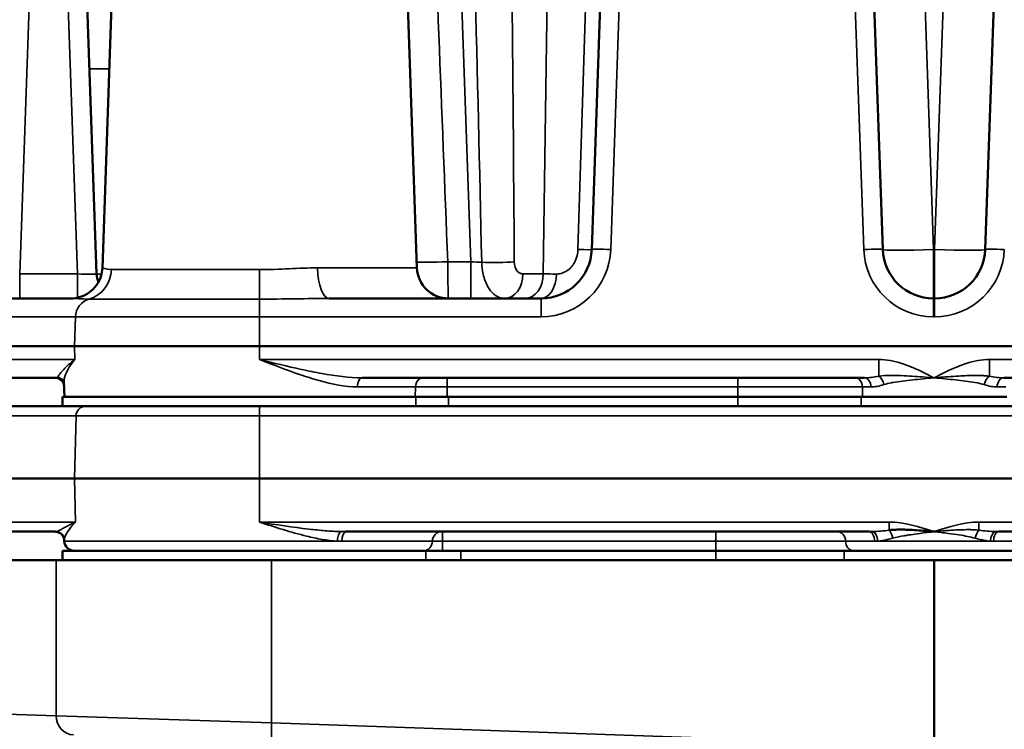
# Model space of a CAD drawing. Header units: inches. Extents: x 1 to 237, y 4 to 150.
# Tile 31 of 209: x 27.11 to 30.21, y 125.81 to 128.05. Entities that reach past the tile are written whole.
import ezdxf

# ---------------------------------------------------------------- set-up
doc = ezdxf.new("R2010")
doc.units = ezdxf.units.IN
doc.header["$LTSCALE"] = 7
doc.header["$MEASUREMENT"] = 0
for name, color, linetype, lineweight in [('Dimension (ANSI)', 7, 'Continuous', 25), ('Visible (ANSI)', 7, 'Continuous', 50), ('Visible Narrow (ANSI)', 7, 'Continuous', 35)]:
    doc.layers.add(name, color=color, linetype=linetype, lineweight=lineweight)
doc.styles.add('Dimension Text', font='tahoma.ttf')
doc.dimstyles.new('Dual Dimension', dxfattribs={"dimscale": 7, "dimtxt": 0.12, "dimasz": 0.098425, "dimexe": 0.125, "dimexo": 0.0625, "dimgap": 0.031496, "dimtad": 0, "dimtih": 1, "dimtoh": 1, "dimrnd": 1e-08, "dimzin": 4, "dimdsep": 46, "dimtxsty": 'Dimension Text', "dimcen": 0.09, "dimdle": 0.393701, "dimclrd": 256, "dimclre": 256, "dimclrt": 256, "dimadec": 0, "dimazin": 1, "dimtfac": 1, "dimtofl": 0, "dimtmove": 0, "dimatfit": 3, "dimfxl": 1, "dimtolj": 1, "dimtzin": 4, "dimlwd": -1, "dimlwe": -1, "dimarcsym": 0})

# ---------------------------------------------------------------- blocks, each defined once
blk = doc.blocks.new('*D10')
at = {"layer": 'Defpoints', "color": 0, "transparency": 16777216}
for p in [(19.813, 137.6545), (19.813, 124.9773), (98.3148, 114.6545)]:
    blk.add_point(p, dxfattribs=at)
at = {"layer": 'Dimension (ANSI)', "transparency": 16777216}
for p, q in [((19.813, 125.4148), (19.813, 138.5295)), ((98.3148, 115.092), (98.3148, 138.5295)), ((20.502, 137.6545), (54.8733, 137.6545)), ((97.6258, 137.6545), (63.2545, 137.6545))]:
    blk.add_line(p, q, dxfattribs=at)
for points in [[(20.502, 137.7693), (20.502, 137.5396), (19.813, 137.6545)], [(97.6258, 137.7693), (97.6258, 137.5396), (98.3148, 137.6545)]]:
    blk.add_solid(points, dxfattribs=at)
at = {"layer": 'Dimension (ANSI)', "transparency": 16777216, "insert": (59.0639, 137.6545), "char_height": 0.84, "attachment_point": 5, "style": 'Dimension Text'}
blk.add_mtext('\\A1;{\\H3.0x;(}\\S78.50^ 1993.9 mm;{\\H3.0x;)}', dxfattribs=at)
blk = doc.blocks.new('*D11')
at = {"layer": 'Defpoints', "color": 0, "transparency": 16777216}
for p in [(9.8018, 132.104), (32.4002, 132.104), (37.2552, 77.8445)]:
    blk.add_point(p, dxfattribs=at)
at = {"layer": 'Dimension (ANSI)', "transparency": 16777216}
for p, q in [((31.9627, 132.104), (8.9268, 132.104)), ((9.8018, 131.415), (9.8018, 106.86)), ((9.8018, 78.5334), (9.8018, 103.0884)), ((36.8177, 77.8445), (8.9268, 77.8445))]:
    blk.add_line(p, q, dxfattribs=at)
for points in [[(9.6869, 131.415), (9.9166, 131.415), (9.8018, 132.104)], [(9.6869, 78.5334), (9.9166, 78.5334), (9.8018, 77.8445)]]:
    blk.add_solid(points, dxfattribs=at)
at = {"layer": 'Dimension (ANSI)', "transparency": 16777216, "insert": (9.8018, 104.9742), "char_height": 0.84, "attachment_point": 5, "style": 'Dimension Text'}
blk.add_mtext('\\A1;{\\H3.0x;(}\\S54.26^ 1378.2 mm;{\\H3.0x;)}', dxfattribs=at)

msp = doc.modelspace()

# ---------------------------------------------------------------- linework, layer by layer
at = {"layer": 'Visible (ANSI)'}
for p, q in [((28.9833, 129.3764), (28.9117, 127.3234)), ((29.8287, 127.3234), (29.757, 129.3764)), ((30.2233, 129.3764), (30.1517, 127.3234)), ((27.3514, 127.2462), (27.2945, 128.8764)), ((27.4232, 128.8011), (27.3695, 127.2654)), ((28.3072, 128.8011), (28.3608, 127.2655)), ((27.6667, 127.26), (27.6667, 127.26)), ((27.74, 127.26), (27.74, 127.26)), ((27.2697, 127.169), (27.0642, 127.169)), ((27.3332, 127.169), (27.3332, 127.169)), ((28.7517, 127.169), (28.0843, 127.169)), ((29.9917, 127.169), (29.9886, 127.169)), ((26.756, 127.019), (27.2817, 127.019)), ((27.8643, 127.019), (27.2817, 127.019)), ((27.8643, 127.019), (32.1161, 127.019)), ((26.7798, 126.919), (27.2288, 126.919)), ((27.2499, 126.859), (27.2483, 126.9038)), ((28.1878, 126.919), (29.7708, 126.919)), ((29.8217, 126.919), (29.8217, 126.919)), ((30.2096, 126.919), (31.7926, 126.919)), ((27.2443, 126.859), (28.3572, 126.859)), ((27.2443, 126.859), (27.2443, 126.829)), ((28.4605, 126.859), (28.3572, 126.859)), ((29.3721, 126.859), (28.4605, 126.859)), ((29.7608, 126.859), (29.3721, 126.859)), ((29.7608, 126.859), (30.2195, 126.859)), ((27.2443, 126.829), (26.7594, 126.829)), ((27.2443, 126.829), (28.073, 126.829)), ((29.8487, 126.829), (28.073, 126.829)), ((29.8487, 126.829), (30.1317, 126.829)), ((31.9074, 126.829), (30.1317, 126.829)), ((27.2817, 126.6015), (26.7254, 126.6015)), ((27.2817, 126.6015), (27.8643, 126.6015)), ((32.1161, 126.6015), (27.8643, 126.6015)), ((26.7579, 126.434), (27.2209, 126.434)), ((27.2244, 126.434), (27.2244, 126.434)), ((27.2495, 126.4041), (27.2494, 126.4076)), ((28.137, 126.434), (29.7859, 126.434)), ((29.7976, 126.434), (29.7976, 126.434)), ((30.1828, 126.434), (30.1828, 126.434)), ((30.1945, 126.434), (31.8434, 126.434)), ((28.3888, 126.374), (27.2443, 126.374)), ((27.2443, 126.374), (27.2443, 126.344)), ((28.4988, 126.374), (28.3888, 126.374)), ((28.4988, 126.374), (29.3028, 126.374)), ((29.7072, 126.374), (29.3028, 126.374)), ((30.2732, 126.374), (29.7072, 126.374)), ((27.2242, 126.344), (26.8416, 126.344)), ((27.2242, 126.344), (27.9028, 126.344)), ((29.9902, 126.344), (27.9028, 126.344)), ((32.0776, 126.344), (29.9902, 126.344)), ((29.9902, 118.2945), (29.9902, 126.344))]:
    msp.add_line(p, q, dxfattribs=at)
for centre, radius, start, end in [((28.7517, 127.329), 0.16, 270, 358), ((29.9886, 127.329), 0.16, 182, 270), ((29.9917, 127.329), 0.16, 270, 358), ((27.4314, 127.249), 0.08, 182, 201.2044), ((28.4608, 127.269), 0.1, 182, 270), ((28.7011, 127.259), 0.09, 245.1144, 245.2115), ((27.2197, 126.889), 0.03, 15.8386, 90), ((27.2194, 126.403), 0.031, 22.3481, 90), ((27.2805, 126.405), 0.031, 181.5, 270)]:
    msp.add_arc(centre, radius, start, end, dxfattribs=at)
for points, knots in [([(27.2697, 127.169), (27.2798, 127.169), (27.2901, 127.1706), (27.3098, 127.177), (27.3194, 127.1818), (27.3368, 127.1942), (27.3449, 127.2022), (27.3571, 127.2195), (27.3617, 127.2288), (27.3676, 127.2472), (27.3692, 127.2564), (27.3695, 127.2654)], [0, 0, 0, 0, 0.077864, 0.077864, 0.1580789, 0.1580789, 0.2416352, 0.2416352, 0.3195633, 0.3195633, 0.3889075, 0.3889075, 0.3889075, 0.3889075]), ([(27.2483, 126.9043), (27.2483, 126.9048), (27.2481, 126.9058), (27.2466, 126.9089), (27.245, 126.9116), (27.2383, 126.9171), (27.2324, 126.919), (27.2288, 126.919)], [0.0463581, 0.0463581, 0.0463581, 0.0463581, 0.1085836, 0.1085836, 0.1907914, 0.1907914, 0.2983135, 0.2983135, 0.2983135, 0.2983135]), ([(29.9902, 126.434), (29.9901, 126.434), (29.99, 126.434), (29.9898, 126.434), (29.9898, 126.434), (29.9897, 126.434), (29.9896, 126.434), (29.9889, 126.4341), (29.9884, 126.4341), (29.9873, 126.4342), (29.9867, 126.4343), (29.985, 126.4344), (29.9839, 126.4345), (29.9805, 126.4348), (29.9782, 126.435), (29.9714, 126.4356), (29.9669, 126.436), (29.9532, 126.4371), (29.9441, 126.4379), (29.9265, 126.439), (29.9181, 126.4395), (29.9088, 126.4399), (29.908, 126.4399), (29.9007, 126.4402), (29.8942, 126.4404), (29.8818, 126.4404), (29.8759, 126.4404), (29.8647, 126.44), (29.8594, 126.4397), (29.8522, 126.4391), (29.8506, 126.4389), (29.8489, 126.4387)], [-0.0018562, -0.0018562, -0.0018562, -0.0018562, -0.0009281, -0.0009281, -0.0006485, -0.0006485, 0, 0, 0.0046183, 0.0046183, 0.0092366, 0.0092366, 0.0184732, 0.0184732, 0.0369463, 0.0369463, 0.0738927, 0.0738927, 0.1477853, 0.1477853, 0.2150264, 0.2150264, 0.221678, 0.221678, 0.2730718, 0.2730718, 0.318227, 0.318227, 0.3575493, 0.3575493, 0.3694633, 0.3694633, 0.3694633, 0.3694633]), ([(27.2377, 126.4286), (27.234, 126.4311), (27.2295, 126.433), (27.2235, 126.4339), (27.2222, 126.434), (27.2209, 126.434)], [0, 0, 0, 0, 0.04787238, 0.04787238, 0.06159061, 0.06159061, 0.06159061, 0.06159061]), ([(27.2494, 126.4078), (27.2494, 126.4088), (27.2492, 126.4102), (27.2485, 126.4134), (27.248, 126.4152), (27.2457, 126.4203), (27.2433, 126.4239), (27.2392, 126.4274), (27.2384, 126.428), (27.2377, 126.4286)], [0.0023001, 0.0023001, 0.0023001, 0.0023001, 0.033789, 0.033789, 0.0626079, 0.0626079, 0.1095302, 0.1095302, 0.1196754, 0.1196754, 0.1196754, 0.1196754])]:
    msp.add_open_spline(points, degree=3, knots=knots, dxfattribs=at)
for points in [[(28.6635, 127.1773), (28.6635, 127.1773), (28.6634, 127.1774), (28.6634, 127.1774)], [(27.2484, 126.9038), (27.2484, 126.9039), (27.2484, 126.9039), (27.2484, 126.904)]]:
    msp.add_open_spline(points, degree=3, dxfattribs=at)
at = {"layer": 'Visible Narrow (ANSI)'}
for p, q in [((28.4571, 129.3764), (28.5301, 127.2848)), ((28.9716, 127.3234), (29.0433, 129.3764)), ((29.6971, 129.3764), (29.7688, 127.3234)), ((28.7851, 129.0598), (28.7589, 127.2462)), ((28.9232, 129.0607), (28.8681, 127.3232)), ((29.9886, 127.3234), (29.928, 129.0598)), ((30.0524, 129.0598), (29.9917, 127.3234)), ((27.1089, 127.2462), (27.1658, 128.8764)), ((27.2345, 128.8764), (27.2915, 127.2462)), ((29.9886, 127.3234), (29.9886, 127.169)), ((29.9917, 127.3234), (29.9886, 127.3234)), ((29.9917, 127.169), (29.9917, 127.3234)), ((28.5301, 127.2848), (28.4577, 127.2848)), ((28.5301, 127.169), (28.5301, 127.2848)), ((27.1089, 127.2462), (27.1089, 127.169)), ((27.2915, 127.2462), (27.1089, 127.2462)), ((27.2915, 127.2462), (27.2915, 127.1715)), ((27.6976, 127.26), (27.6976, 127.26)), ((28.0475, 127.2655), (28.3608, 127.2655)), ((28.5674, 127.2558), (28.5674, 127.2558)), ((28.7589, 127.2462), (28.6948, 127.2462)), ((27.8643, 127.1669), (27.8643, 127.1111)), ((28.7517, 127.169), (28.7517, 127.1111)), ((29.9886, 127.1111), (29.9886, 127.169)), ((29.9917, 127.169), (29.9917, 127.1111)), ((26.7582, 127.1111), (27.2847, 127.1111)), ((27.2817, 127.019), (27.2847, 127.1111)), ((27.8643, 127.1111), (27.2847, 127.1111)), ((27.8643, 127.019), (27.8643, 127.1111)), ((27.8643, 127.1111), (28.7517, 127.1111)), ((29.9886, 127.1111), (29.9917, 127.1111)), ((27.2831, 126.9769), (27.2817, 127.019)), ((27.8643, 126.9769), (27.8643, 127.019)), ((27.2831, 126.9769), (26.757, 126.9769)), ((29.8158, 126.9769), (27.8643, 126.9769)), ((29.8158, 126.9769), (29.8158, 126.9238)), ((30.1646, 126.9238), (30.1646, 126.9769)), ((32.1161, 126.9769), (30.1646, 126.9769)), ((28.4556, 126.89), (28.4556, 126.919)), ((29.3721, 126.89), (29.3721, 126.919)), ((28.3561, 126.89), (28.1728, 126.89)), ((28.3561, 126.89), (28.3552, 126.859)), ((28.3561, 126.89), (28.4556, 126.89)), ((28.4556, 126.859), (28.4556, 126.89)), ((28.4556, 126.89), (29.3721, 126.89)), ((29.3721, 126.89), (29.3721, 126.859)), ((29.3721, 126.89), (29.7643, 126.89)), ((29.7652, 126.859), (29.7643, 126.89)), ((29.7913, 126.89), (29.7643, 126.89)), ((30.216, 126.89), (30.1891, 126.89)), ((28.3572, 126.859), (28.3572, 126.829)), ((28.4605, 126.829), (28.4605, 126.859)), ((29.3721, 126.859), (29.3721, 126.829)), ((29.7608, 126.829), (29.7608, 126.859)), ((27.8643, 126.829), (27.8643, 126.7988)), ((26.7303, 126.7988), (27.2866, 126.7988)), ((27.2866, 126.7988), (27.2817, 126.6015)), ((27.8643, 126.7988), (27.2866, 126.7988)), ((27.8643, 126.7988), (32.1161, 126.7988)), ((27.8643, 126.7988), (27.8643, 126.6015)), ((27.2817, 126.6015), (27.2851, 126.4641)), ((27.8643, 126.6015), (27.8643, 126.4641)), ((27.2851, 126.4641), (26.7288, 126.4641)), ((29.8489, 126.4641), (27.8643, 126.4641)), ((29.8489, 126.4641), (29.8489, 126.4387)), ((30.1315, 126.4387), (30.1315, 126.4641)), ((32.1161, 126.4641), (30.1315, 126.4641)), ((27.2495, 126.4041), (28.1095, 126.4041)), ((28.4095, 126.404), (28.1239, 126.404)), ((28.4095, 126.404), (28.4416, 126.404)), ((28.4416, 126.404), (28.4416, 126.434)), ((28.4416, 126.404), (29.3028, 126.404)), ((28.4416, 126.404), (28.4416, 126.374)), ((29.3028, 126.404), (29.3028, 126.434)), ((29.3028, 126.404), (29.7113, 126.404)), ((29.3028, 126.404), (29.3028, 126.374)), ((29.8027, 126.404), (29.7113, 126.404)), ((29.8127, 126.4041), (30.1676, 126.4041)), ((30.2691, 126.404), (30.1777, 126.404)), ((28.3888, 126.374), (28.3888, 126.344)), ((28.4988, 126.344), (28.4988, 126.374)), ((29.3028, 126.374), (29.3028, 126.344)), ((29.7072, 126.344), (29.7072, 126.374)), ((27.2242, 126.344), (27.2242, 125.8535)), ((27.9028, 125.8317), (27.9028, 126.344)), ((27.2242, 125.8535), (26.7254, 125.8709)), ((27.2242, 125.8535), (27.9028, 125.8317)), ((29.4943, 125.7761), (27.9028, 125.8317))]:
    msp.add_line(p, q, dxfattribs=at)
for centre, start, end in [((28.7517, 127.3311), 270, 358), ((29.9886, 127.3311), 182, 270), ((29.9917, 127.3311), 270, 358)]:
    msp.add_arc(centre, 0.22, start, end, dxfattribs=at)
for centre, major_axis, ratio, start_param, end_param in [((28.5062, 127.969), (0.0976, -4.0091), 0.0106, 1.398602, 1.845818), ((28.5627, 127.9662), (0.041, -4.0091), 0.02472, 1.399591, 1.846807), ((27.4188, 127.897), (-0.0899, -0.0031), 0.034878, 0, 1.261218), ((28.8317, 127.3262), (0.08, -0.0028), 0.02443, 5.186215, 6.283185), ((28.9716, 127.3213), (-0.06, 0.0021), 0.034878, 4.713607, 6.283185), ((29.7688, 127.3213), (0.06, 0.0021), 0.034878, 0, 1.569578), ((29.9886, 127.329), (-0.1599, -0.0056), 0.034878, 0, 1.569578), ((29.9917, 127.329), (0.1599, -0.0056), 0.034878, 4.713607, 6.283185), ((30.2116, 127.3213), (-0.06, 0.0021), 0.034878, 4.713607, 6.283185), ((28.4577, 127.2883), (-0.0999, -0.0038), 0.034874, 0.21849, 1.569464), ((28.5299, 127.289), (-0.0602, 0.0042), 0.068996, 1.579277, 2.193114), ((28.6108, 127.287), (-0.08, -0.0005), 0.05526, 0.957046, 2.355274), ((27.2913, 127.249), (-0.0601, 0.0028), 0.046197, 1.575787, 3.145365), ((27.3043, 127.2641), (-0.0004, -0.1), 0.941484, 0.250805, 1.539609), ((27.4414, 127.249), (-0.09, -0.0028), 0.031002, 0.00012, 0.589891), ((27.5504, 127.269), (0, -0.1), 0.528527, 1.482248, 1.48226), ((27.5564, 127.2699), (0.0301, -0.0953), 0.492473, 1.314776, 1.314789), ((27.8643, 127.2634), (0, -0.1), 0.001477, 0.265349, 1.53589), ((28.0843, 127.269), (0, -0.1), 0.367871, 4.747296, 6.283185), ((28.6383, 127.249), (0, -0.08), 0.707107, 0, 1.53589), ((28.7024, 127.249), (0, -0.08), 0.707107, 0, 1.53589), ((28.7517, 127.249), (0, -0.08), 0.610258, 0, 1.534321), ((29.063, 127.249), (-0.4301, -0.0012), 0.00649, 0.785287, 0.914225), ((27.3411, 127.109), (0, 0.06), 0.939693, 0.247089, 1.53589), ((28.0502, 127.2562), (-0.002, -0.09), 0.111643, 0.241325, 0.24276), ((28.1878, 126.889), (0, 0.03), 0.501163, 0, 1.53589), ((28.3801, 126.889), (0, 0.03), 0.798985, 0, 1.53589), ((29.741, 126.889), (0, 0.03), 0.777461, 4.747296, 6.283185), ((29.7708, 126.889), (0, 0.03), 0.684721, 4.747296, 6.283185), ((29.8158, 126.8963), (0.0082, -0.0289), 0.535892, 1.455571, 2.654083), ((30.1646, 126.8963), (0.0082, 0.0289), 0.535892, 0.487529, 1.686022), ((30.2096, 126.889), (0, 0.03), 0.684721, 0, 1.53589), ((27.3157, 126.798), (0, 0.031), 0.939693, 0, 1.544616), ((29.8489, 126.4125), (0.0078, -0.03), 0.370932, 1.501364, 2.529172), ((30.1315, 126.4125), (0.0078, 0.03), 0.370932, 0.612424, 1.640229), ((27.2197, 126.4033), (0.018, 0.0253), 0.997081, 0.000476, 0.51589), ((28.1219, 126.4033), (0.0015, 0.031), 0.399478, 0.120406, 1.563896), ((27.9332, 126.5582), (0.3446, -0.0971), 0.347618, 5.3441, 5.393182), ((28.137, 126.403), (0, 0.031), 0.42225, 0, 1.538533), ((28.382, 126.405), (0, -0.031), 0.886689, 0, 1.538533), ((28.437, 126.403), (0, 0.031), 0.886689, 0, 1.538533), ((29.6863, 126.403), (0, 0.031), 0.80869, 4.744653, 6.283185), ((29.7364, 126.405), (0, -0.031), 0.80869, 4.744653, 6.283185), ((29.7859, 126.403), (0, 0.031), 0.543684, 4.744653, 6.283185), ((29.7968, 126.4033), (-0.0021, 0.0309), 0.51504, 4.704263, 6.154366), ((29.9145, 126.5045), (0.1948, 0.0676), 0.381945, 3.975323, 4.036146), ((30.1836, 126.4033), (0.0021, 0.0309), 0.51504, 0.12882, 1.578922), ((30.0626, 126.5076), (0.1986, -0.0704), 0.382801, 5.399193, 5.459098), ((30.1945, 126.403), (0, 0.031), 0.543684, 0, 1.538533), ((27.2806, 125.8535), (-0.0021, -0.06), 0.939626, 4.74519, 6.283185), ((27.9049, 125.8317), (-0.0021, -0.06), 0.034878, 4.713607, 6.283185)]:
    msp.add_ellipse(centre, major_axis=major_axis, ratio=ratio, start_param=start_param, end_param=end_param, dxfattribs=at)
for points in [[(28.4577, 127.2848), (28.4395, 127.762), (28.4204, 128.2392), (28.4003, 128.7163)], [(27.3984, 127.2606), (27.3792, 127.2607), (27.3695, 127.2651), (27.3695, 127.2654)], [(28.0475, 127.2655), (27.9894, 127.2655), (27.927, 127.2598), (27.8645, 127.2599)], [(27.2697, 127.169), (27.2835, 127.169), (27.3031, 127.1672), (27.3273, 127.1671)], [(27.8643, 127.1669), (27.9394, 127.1668), (28.0144, 127.169), (28.0843, 127.169)], [(28.0055, 127.1682), (28.004, 127.1682), (28.0025, 127.1682), (28.0011, 127.1683)], [(29.8158, 126.9238), (29.8001, 126.9209), (29.7849, 126.919), (29.7708, 126.919)], [(30.2096, 126.919), (30.1955, 126.919), (30.1803, 126.9209), (30.1646, 126.9238)], [(29.7913, 126.89), (29.8041, 126.89), (29.8178, 126.8929), (29.8321, 126.8973)], [(30.1483, 126.8973), (30.1626, 126.8929), (30.1763, 126.89), (30.1891, 126.89)], [(29.8489, 126.4387), (29.8313, 126.4364), (29.8136, 126.4347), (29.7968, 126.4341)], [(30.1836, 126.4341), (30.1667, 126.4347), (30.1491, 126.4364), (30.1315, 126.4387)], [(27.2229, 126.4341), (27.2222, 126.434), (27.2216, 126.434), (27.2209, 126.434)], [(28.137, 126.434), (28.132, 126.434), (28.127, 126.434), (28.1219, 126.4341)], [(29.7968, 126.4341), (29.7931, 126.434), (29.7895, 126.434), (29.7859, 126.434)], [(30.1945, 126.434), (30.1909, 126.434), (30.1873, 126.434), (30.1836, 126.4341)]]:
    msp.add_open_spline(points, degree=3, dxfattribs=at)
for points, knots in [([(28.8681, 127.3232), (28.8677, 127.3104), (28.8615, 127.285), (28.8362, 127.2533), (28.8134, 127.246), (28.8005, 127.246)], [0, 0, 0, 0, 0.0975474, 0.1950948, 0.3414159, 0.3414159, 0.3414159, 0.3414159]), ([(28.4598, 127.169), (28.4598, 127.169), (28.4597, 127.17), (28.4595, 127.174), (28.4594, 127.177), (28.4591, 127.1847), (28.459, 127.1896), (28.4588, 127.2002), (28.4587, 127.206), (28.4584, 127.2189), (28.4583, 127.2262), (28.4581, 127.2418), (28.458, 127.2501), (28.4579, 127.2672), (28.4578, 127.276), (28.4577, 127.2848)], [-0.07778093, -0.07778093, -0.07778093, -0.07778093, -0.06679008, -0.06679008, -0.05536659, -0.05536659, -0.04392181, -0.04392181, -0.03352049, -0.03352049, -0.02241763, -0.02241763, -0.01120881, -0.01120881, 0, 0, 0, 0]), ([(28.5647, 127.2831), (28.5651, 127.2704), (28.5667, 127.2579), (28.5727, 127.2313), (28.5778, 127.2176), (28.587, 127.2015), (28.5898, 127.1974), (28.5928, 127.1935), (28.5929, 127.1935), (28.5992, 127.1855), (28.6064, 127.1794), (28.6219, 127.1711), (28.63, 127.169), (28.6383, 127.169)], [-0.1553651, -0.1553651, -0.1553651, -0.1553651, -0.1231191, -0.1231191, -0.0826831, -0.0826831, -0.0668344, -0.0668344, -0.0665851, -0.0665851, -0.033222, -0.033222, 0, 0, 0, 0]), ([(28.6948, 127.2462), (28.6887, 127.2462), (28.6744, 127.2529), (28.6674, 127.2726), (28.6673, 127.2842)], [0, 0, 0, 0, 0.0665851, 0.1553651, 0.1553651, 0.1553651, 0.1553651]), ([(27.8645, 127.2599), (27.8384, 127.2599), (27.8124, 127.2599), (27.761, 127.2599), (27.7356, 127.26), (27.6861, 127.26), (27.662, 127.26), (27.6311, 127.2601), (27.6235, 127.2601), (27.5937, 127.2601), (27.5725, 127.2602), (27.5326, 127.2602), (27.5139, 127.2603), (27.4924, 127.2603), (27.4882, 127.2603), (27.4671, 127.2604), (27.4518, 127.2604), (27.4248, 127.2605), (27.4132, 127.2605), (27.4017, 127.2606), (27.4, 127.2606), (27.3984, 127.2606)], [0, 0, 0, 0, 0.238376, 0.238376, 0.476692, 0.476692, 0.715057, 0.715057, 0.794747, 0.794747, 1.030091, 1.030091, 1.265432, 1.265432, 1.324579, 1.324579, 1.567252, 1.567252, 1.809936, 1.809936, 1.85441, 1.85441, 1.85441, 1.85441]), ([(27.3273, 127.1671), (27.35, 127.1671), (27.4175, 127.167), (27.5986, 127.1669), (27.7646, 127.1669), (27.8643, 127.1669)], [-1.85441, -1.85441, -1.85441, -1.85441, -1.324579, -0.794747, 0, 0, 0, 0]), ([(27.2831, 126.9769), (27.283, 126.9768), (27.2829, 126.9767), (27.2756, 126.9712), (27.2623, 126.9603), (27.2364, 126.9352), (27.2275, 126.919), (27.2288, 126.919)], [-0.8932982, -0.8932982, -0.8932982, -0.8932982, -0.8913809, -0.8913809, -0.7131047, -0.5348285, 0, 0, 0, 0]), ([(27.2484, 126.904), (27.2482, 126.911), (27.2513, 126.9267), (27.2643, 126.952), (27.276, 126.9684), (27.2829, 126.9767), (27.283, 126.9768), (27.2831, 126.9769)], [0.2933872, 0.2933872, 0.2933872, 0.2933872, 0.5348285, 0.7131047, 0.8913809, 0.8913809, 0.8932982, 0.8932982, 0.8932982, 0.8932982]), ([(27.8643, 126.9769), (27.8645, 126.9768), (27.8648, 126.9767), (27.9068, 126.9603), (27.9697, 126.9357), (28.0733, 126.9027), (28.1342, 126.89), (28.1728, 126.89)], [-0.0019173, -0.0019173, -0.0019173, -0.0019173, 0, 0, 0.3565524, 0.5348285, 0.8913809, 0.8913809, 0.8913809, 0.8913809]), ([(28.1878, 126.919), (28.1473, 126.919), (28.0835, 126.9274), (27.9748, 126.9495), (27.9089, 126.9658), (27.8648, 126.9767), (27.8646, 126.9768), (27.8643, 126.9769)], [-0.8913809, -0.8913809, -0.8913809, -0.8913809, -0.5348285, -0.3565524, 0, 0, 0.0019173, 0.0019173, 0.0019173, 0.0019173]), ([(29.9902, 126.919), (29.9901, 126.919), (29.99, 126.9191), (29.9679, 126.9303), (29.9346, 126.947), (29.8773, 126.969), (29.8404, 126.9769), (29.8158, 126.9769)], [-0.000884, -0.000884, -0.000884, -0.000884, 0, 0, 0.187712, 0.281568, 0.4692799, 0.4692799, 0.4692799, 0.4692799]), ([(30.1646, 126.9769), (30.14, 126.9769), (30.1154, 126.9716), (30.0919, 126.964), (30.0802, 126.9602), (30.0687, 126.9558), (30.0574, 126.951), (30.0346, 126.9414), (30.0123, 126.9302), (29.9902, 126.919)], [1.0790225, 1.0790225, 1.0790225, 1.0790225, 1.2667344, 1.2667344, 1.2667344, 1.3605904, 1.3605904, 1.3605904, 1.5491864, 1.5491864, 1.5491864, 1.5491864]), ([(29.9902, 126.919), (29.9899, 126.919), (29.9896, 126.919), (29.978, 126.9199), (29.9554, 126.9217), (29.9212, 126.9241), (29.8872, 126.926), (29.8527, 126.9267), (29.8289, 126.9257), (29.8158, 126.9238)], [-0.0025616, -0.0025616, -0.0025616, -0.0025616, 0, 0, 0.0936217, 0.1872433, 0.280865, 0.3744866, 0.4681083, 0.4681083, 0.4681083, 0.4681083]), ([(29.8321, 126.8973), (29.8399, 126.8998), (29.848, 126.9016), (29.8578, 126.9035), (29.8592, 126.9037), (29.8704, 126.9057), (29.8806, 126.9072), (29.9015, 126.91), (29.9121, 126.9112), (29.9338, 126.9135), (29.9448, 126.9147), (29.967, 126.9168), (29.9782, 126.9178), (29.9896, 126.9189), (29.9899, 126.9189), (29.9902, 126.919)], [-0.4681083, -0.4681083, -0.4681083, -0.4681083, -0.3874476, -0.3874476, -0.3744866, -0.3744866, -0.280865, -0.280865, -0.1872433, -0.1872433, -0.0936217, -0.0936217, 0, 0, 0.0025616, 0.0025616, 0.0025616, 0.0025616]), ([(30.1646, 126.9238), (30.1609, 126.9244), (30.1573, 126.9248), (30.1498, 126.9254), (30.146, 126.9257), (30.1381, 126.9261), (30.134, 126.9262), (30.1293, 126.9263), (30.1286, 126.9263), (30.1217, 126.9264), (30.1156, 126.9264), (30.1078, 126.9262), (30.1061, 126.9262), (30.1006, 126.9261), (30.0969, 126.9259), (30.085, 126.9255), (30.0768, 126.9251), (30.0654, 126.9244), (30.0623, 126.9242), (30.0485, 126.9234), (30.0378, 126.9226), (30.0264, 126.9218), (30.0257, 126.9217), (30.0179, 126.9211), (30.0108, 126.9206), (29.9995, 126.9197), (29.9953, 126.9194), (29.9909, 126.919), (29.9908, 126.919), (29.9904, 126.919), (29.9903, 126.919), (29.9902, 126.919)], [0.0000005, 0.0000005, 0.0000005, 0.0000005, 0.0265214, 0.0265214, 0.055383, 0.055383, 0.0881447, 0.0881447, 0.0936217, 0.0936217, 0.1427651, 0.1427651, 0.1570072, 0.1570072, 0.1872433, 0.1872433, 0.2549352, 0.2549352, 0.280865, 0.280865, 0.3687705, 0.3687705, 0.3744866, 0.3744866, 0.4331123, 0.4331123, 0.4681083, 0.4681083, 0.4696297, 0.4696297, 0.4706699, 0.4706699, 0.4706699, 0.4706699]), ([(29.9902, 126.919), (29.9905, 126.9189), (29.9908, 126.9189), (30.0022, 126.9178), (30.0245, 126.9158), (30.0576, 126.9124), (30.0896, 126.9087), (30.1201, 126.9042), (30.1393, 126.9002), (30.1483, 126.8973)], [-0.4706699, -0.4706699, -0.4706699, -0.4706699, -0.4681083, -0.4681083, -0.3744866, -0.280865, -0.1872433, -0.0936217, 0, 0, 0, 0]), ([(27.2851, 126.4641), (27.285, 126.4641), (27.2849, 126.4641), (27.2732, 126.4587), (27.2575, 126.4506), (27.2367, 126.4395), (27.2275, 126.4349), (27.2229, 126.4341)], [-0.7333518, -0.7333518, -0.7333518, -0.7333518, -0.7314921, -0.7314921, -0.4557729, -0.3179134, -0.0421942, -0.0421942, -0.0421942, -0.0421942]), ([(27.2494, 126.4076), (27.2493, 126.4096), (27.2498, 126.4123), (27.2513, 126.4168), (27.2518, 126.4183), (27.2541, 126.4238), (27.2564, 126.4282), (27.2644, 126.4409), (27.2712, 126.4498), (27.2814, 126.4605), (27.2831, 126.4622), (27.2849, 126.464), (27.285, 126.4641), (27.2851, 126.4641)], [0.1429694, 0.1429694, 0.1429694, 0.1429694, 0.2650216, 0.2650216, 0.3179134, 0.3179134, 0.4557729, 0.4557729, 0.6867149, 0.6867149, 0.7314921, 0.7314921, 0.7333518, 0.7333518, 0.7333518, 0.7333518]), ([(27.8643, 126.4641), (27.8645, 126.4641), (27.8648, 126.464), (27.9144, 126.4479), (27.9807, 126.4264), (28.0617, 126.4089), (28.0938, 126.4049), (28.1095, 126.4041)], [-0.0018595, -0.0018595, -0.0018595, -0.0018595, 0, 0, 0.4135811, 0.5514415, 0.6893019, 0.6893019, 0.6893019, 0.6893019]), ([(28.1219, 126.4341), (28.1053, 126.4345), (28.0717, 126.4365), (27.9865, 126.4453), (27.9169, 126.456), (27.8648, 126.4641), (27.8646, 126.4641), (27.8643, 126.4641)], [-0.6893019, -0.6893019, -0.6893019, -0.6893019, -0.5514415, -0.4135811, 0, 0, 0.0018595, 0.0018595, 0.0018595, 0.0018595]), ([(29.9902, 126.434), (29.9901, 126.434), (29.9899, 126.434), (29.9439, 126.4483), (29.8969, 126.4641), (29.8489, 126.4641)], [-0.0011053, -0.0011053, -0.0011053, -0.0011053, 0, 0, 0.3658771, 0.3658771, 0.3658771, 0.3658771]), ([(30.1315, 126.4641), (30.0835, 126.4641), (30.0365, 126.4483), (29.9905, 126.434), (29.9903, 126.434), (29.9902, 126.434)], [0.7671977, 0.7671977, 0.7671977, 0.7671977, 1.1330748, 1.1330748, 1.1341801, 1.1341801, 1.1341801, 1.1341801]), ([(30.1315, 126.4387), (30.1259, 126.4394), (30.1205, 126.4397), (30.1107, 126.4402), (30.1061, 126.4403), (30.0946, 126.4404), (30.0877, 126.4403), (30.0783, 126.4401), (30.0758, 126.44), (30.0637, 126.4395), (30.0541, 126.439), (30.03, 126.4374), (30.0156, 126.4362), (29.9977, 126.4346), (29.9943, 126.4343), (29.9908, 126.434), (29.9907, 126.434), (29.9906, 126.434), (29.9906, 126.434), (29.9904, 126.434), (29.9903, 126.434), (29.9902, 126.434)], [0.0000001, 0.0000001, 0.0000001, 0.0000001, 0.0394921, 0.0394921, 0.0738927, 0.0738927, 0.1281369, 0.1281369, 0.1477853, 0.1477853, 0.224148, 0.224148, 0.3414472, 0.3414472, 0.3694633, 0.3694633, 0.3701118, 0.3701118, 0.3703914, 0.3703914, 0.3713196, 0.3713196, 0.3713196, 0.3713196]), ([(29.8127, 126.4041), (29.8224, 126.4048), (29.8324, 126.4065), (29.8484, 126.4101), (29.8545, 126.4116), (29.8605, 126.4133)], [1.2598089, 1.2598089, 1.2598089, 1.2598089, 1.3535227, 1.3535227, 1.4094666, 1.4094666, 1.4094666, 1.4094666]), ([(29.8605, 126.4133), (29.8719, 126.4166), (29.8837, 126.419), (29.9007, 126.4219), (29.9056, 126.4227), (29.9191, 126.4248), (29.9278, 126.4261), (29.95, 126.4291), (29.9637, 126.4308), (29.9814, 126.4329), (29.9855, 126.4334), (29.9898, 126.4339), (29.99, 126.4339), (29.9902, 126.434)], [-0.3694633, -0.3694633, -0.3694633, -0.3694633, -0.2642605, -0.2642605, -0.221678, -0.221678, -0.1477853, -0.1477853, -0.0338283, -0.0338283, 0, 0, 0.0018562, 0.0018562, 0.0018562, 0.0018562]), ([(29.9902, 126.434), (29.9904, 126.4339), (29.9906, 126.4339), (30.0055, 126.4321), (30.0202, 126.4303), (30.0466, 126.4269), (30.0583, 126.4253), (30.0784, 126.4221), (30.0869, 126.4207), (30.1036, 126.4174), (30.1118, 126.4156), (30.1198, 126.4133)], [-0.3713196, -0.3713196, -0.3713196, -0.3713196, -0.3694633, -0.3694633, -0.2469734, -0.2469734, -0.1477853, -0.1477853, -0.0738927, -0.0738927, 0, 0, 0, 0]), ([(30.1198, 126.4133), (30.13, 126.4105), (30.1401, 126.408), (30.156, 126.4053), (30.1619, 126.4046), (30.1676, 126.4041)], [0, 0, 0, 0, 0.0937138, 0.0937138, 0.1496577, 0.1496577, 0.1496577, 0.1496577])]:
    msp.add_open_spline(points, degree=3, knots=knots, dxfattribs=at)

# ---------------------------------------------------------------- dimensions: what is measured, and where the dimension line sits
at = {"layer": 'Dimension (ANSI)'}
dim = msp.add_linear_dim(base=(19.813, 137.6545), p1=(98.3148, 114.6545), p2=(19.813, 124.9773), text='{\\H3.0x;(}\\S<>^ 1993.9 mm;{\\H3.0x;)}', dimstyle='Dual Dimension', override={"dimgap": 0.031496, "dimtih": 0, "dimtoh": 0, "dimdec": 2, "dimpost": '\\X', "dimtol": 0, "dimlim": 0, "dimtp": 0, "dimtm": 0, "dimtdec": 2, "dimatfit": 1}, dxfattribs=at)
dim.commit()
dim.dimension.update_dxf_attribs({"geometry": '*D10', "text_midpoint": (59.0639, 137.6545), "dimtype": 160})
dim = msp.add_linear_dim(base=(9.8018, 132.104), p1=(37.2552, 77.8445), p2=(32.4002, 132.104), angle=270, text='{\\H3.0x;(}\\S<>^ 1378.2 mm;{\\H3.0x;)}', dimstyle='Dual Dimension', override={"dimgap": 0.031496, "dimdec": 2, "dimpost": '\\X', "dimtol": 0, "dimlim": 0, "dimtp": 0, "dimtm": 0, "dimtdec": 2, "dimatfit": 1}, dxfattribs=at)
dim.commit()
dim.dimension.update_dxf_attribs({"geometry": '*D11', "text_midpoint": (9.8018, 104.9742), "dimtype": 160})

doc.saveas('drawing.dxf')
